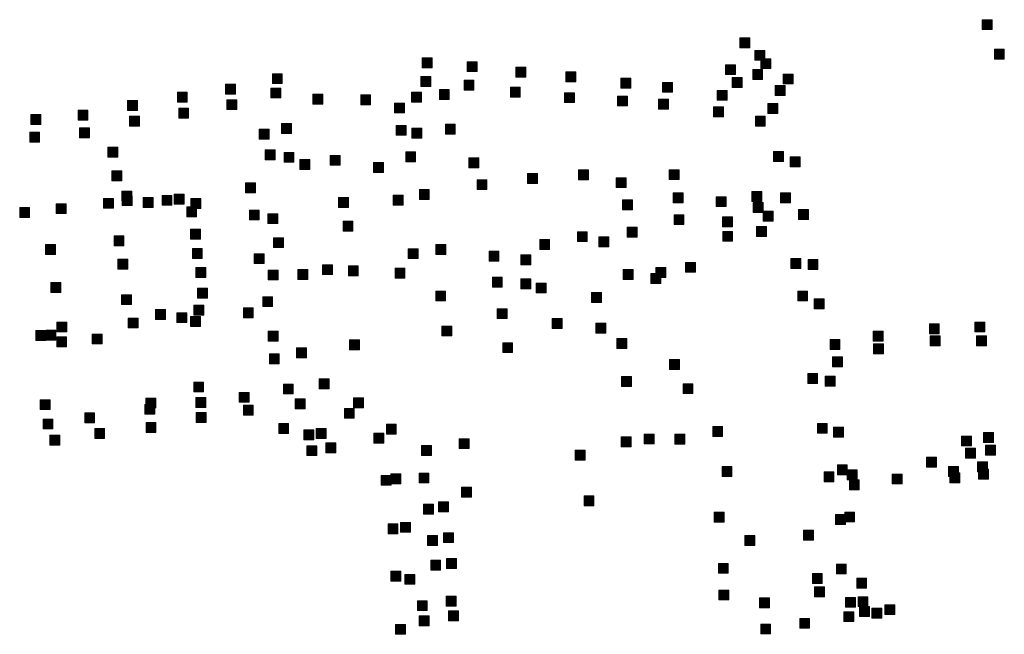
# Model space of a CAD drawing. Extents: x 97504 to 106860, y 464309 to 471560.
# Tile 35 of 53: x 103661 to 104059, y 469110 to 469359. Entities that reach past the tile are written whole.
import ezdxf

# ---------------------------------------------------------------- set-up
doc = ezdxf.new("R2010")
doc.units = 0
doc.layers.add('140 KOLKEN', color=44, linetype='Continuous', lineweight=20, true_color=0xc04000)

msp = doc.modelspace()

# ---------------------------------------------------------------- hatches: boundary and pattern name
at = {"layer": '140 KOLKEN', "true_color": 0xc04000}
for points in [[(104049.96, 469354.53), (104049.96, 469358.53), (104053.96, 469358.53), (104053.96, 469354.53)], [(103952.07, 469347.18), (103952.07, 469351.18), (103956.07, 469351.18), (103956.07, 469347.18)], [(103958.12, 469342.11), (103958.12, 469346.11), (103962.12, 469346.11), (103962.12, 469342.11)], [(104054.85, 469342.6), (104054.85, 469346.6), (104058.85, 469346.6), (104058.85, 469342.6)], [(103823.74, 469339.06), (103823.74, 469343.06), (103827.74, 469343.06), (103827.74, 469339.06)], [(103841.98, 469337.54), (103841.98, 469341.54), (103845.98, 469341.54), (103845.98, 469337.54)], [(103861.57, 469335.33), (103861.57, 469339.33), (103865.57, 469339.33), (103865.57, 469335.33)], [(103946.26, 469336.34), (103946.26, 469340.34), (103950.26, 469340.34), (103950.26, 469336.34)], [(103960.52, 469338.76), (103960.52, 469342.76), (103964.52, 469342.76), (103964.52, 469338.76)], [(103763.25, 469332.68), (103763.25, 469336.68), (103767.25, 469336.68), (103767.25, 469332.68)], [(103823.19, 469331.5), (103823.19, 469335.5), (103827.19, 469335.5), (103827.19, 469331.5)], [(103881.79, 469333.46), (103881.79, 469337.46), (103885.79, 469337.46), (103885.79, 469333.46)], [(103957.26, 469334.35), (103957.26, 469338.35), (103961.26, 469338.35), (103961.26, 469334.35)], [(103969.55, 469332.55), (103969.55, 469336.55), (103973.55, 469336.55), (103973.55, 469332.55)], [(103744.34, 469328.42), (103744.34, 469332.42), (103748.34, 469332.42), (103748.34, 469328.42)], [(103840.67, 469330.1), (103840.67, 469334.1), (103844.67, 469334.1), (103844.67, 469330.1)], [(103859.37, 469327.23), (103859.37, 469331.23), (103863.37, 469331.23), (103863.37, 469327.23)], [(103904.04, 469330.89), (103904.04, 469334.89), (103908.04, 469334.89), (103908.04, 469330.89)], [(103920.84, 469329.16), (103920.84, 469333.16), (103924.84, 469333.16), (103924.84, 469329.16)], [(103948.96, 469331.09), (103948.96, 469335.09), (103952.96, 469335.09), (103952.96, 469331.09)], [(103966.29, 469327.91), (103966.29, 469331.91), (103970.29, 469331.91), (103970.29, 469327.91)], [(103724.9, 469325.17), (103724.9, 469329.17), (103728.9, 469329.17), (103728.9, 469325.17)], [(103762.65, 469326.9), (103762.65, 469330.9), (103766.65, 469330.9), (103766.65, 469326.9)], [(103779.62, 469324.43), (103779.62, 469328.43), (103783.62, 469328.43), (103783.62, 469324.43)], [(103798.94, 469324.12), (103798.94, 469328.12), (103802.94, 469328.12), (103802.94, 469324.12)], [(103819.43, 469325.2), (103819.43, 469329.2), (103823.43, 469329.2), (103823.43, 469325.2)], [(103830.69, 469326.3), (103830.69, 469330.3), (103834.69, 469330.3), (103834.69, 469326.3)], [(103881.29, 469325), (103881.29, 469329), (103885.29, 469329), (103885.29, 469325)], [(103902.67, 469323.67), (103902.67, 469327.67), (103906.67, 469327.67), (103906.67, 469323.67)], [(103942.89, 469325.93), (103942.89, 469329.93), (103946.89, 469329.93), (103946.89, 469325.93)], [(103704.76, 469321.82), (103704.76, 469325.82), (103708.76, 469325.82), (103708.76, 469321.82)], [(103744.89, 469322.18), (103744.89, 469326.18), (103748.89, 469326.18), (103748.89, 469322.18)], [(103812.62, 469320.82), (103812.62, 469324.82), (103816.62, 469324.82), (103816.62, 469320.82)], [(103919.2, 469322.39), (103919.2, 469326.39), (103923.2, 469326.39), (103923.2, 469322.39)], [(103941.45, 469319.27), (103941.45, 469323.27), (103945.45, 469323.27), (103945.45, 469319.27)], [(103963.4, 469320.66), (103963.4, 469324.66), (103967.4, 469324.66), (103967.4, 469320.66)], [(103665.68, 469316.22), (103665.68, 469320.22), (103669.68, 469320.22), (103669.68, 469316.22)], [(103684.76, 469317.91), (103684.76, 469321.91), (103688.76, 469321.91), (103688.76, 469317.91)], [(103705.52, 469315.47), (103705.52, 469319.47), (103709.52, 469319.47), (103709.52, 469315.47)], [(103725.44, 469318.71), (103725.44, 469322.71), (103729.44, 469322.71), (103729.44, 469318.71)], [(103958.3, 469315.53), (103958.3, 469319.53), (103962.3, 469319.53), (103962.3, 469315.53)], [(103766.93, 469312.58), (103766.93, 469316.58), (103770.93, 469316.58), (103770.93, 469312.58)], [(103813.28, 469311.8), (103813.28, 469315.8), (103817.28, 469315.8), (103817.28, 469311.8)], [(103833.11, 469312.26), (103833.11, 469316.26), (103837.11, 469316.26), (103837.11, 469312.26)], [(103665.26, 469308.99), (103665.26, 469312.99), (103669.26, 469312.99), (103669.26, 469308.99)], [(103685.37, 469310.78), (103685.37, 469314.78), (103689.37, 469314.78), (103689.37, 469310.78)], [(103757.89, 469310.26), (103757.89, 469314.26), (103761.89, 469314.26), (103761.89, 469310.26)], [(103819.62, 469310.62), (103819.62, 469314.62), (103823.62, 469314.62), (103823.62, 469310.62)], [(103696.85, 469302.99), (103696.85, 469306.99), (103700.85, 469306.99), (103700.85, 469302.99)], [(103760.34, 469301.88), (103760.34, 469305.88), (103764.34, 469305.88), (103764.34, 469301.88)], [(103767.96, 469300.88), (103767.96, 469304.88), (103771.96, 469304.88), (103771.96, 469300.88)], [(103786.57, 469299.66), (103786.57, 469303.66), (103790.57, 469303.66), (103790.57, 469299.66)], [(103817.09, 469301.06), (103817.09, 469305.06), (103821.09, 469305.06), (103821.09, 469301.06)], [(103965.67, 469301.21), (103965.67, 469305.21), (103969.67, 469305.21), (103969.67, 469301.21)], [(103774.32, 469297.95), (103774.32, 469301.95), (103778.32, 469301.95), (103778.32, 469297.95)], [(103804.12, 469296.81), (103804.12, 469300.81), (103808.12, 469300.81), (103808.12, 469296.81)], [(103842.57, 469298.66), (103842.57, 469302.66), (103846.57, 469302.66), (103846.57, 469298.66)], [(103972.35, 469299.03), (103972.35, 469303.03), (103976.35, 469303.03), (103976.35, 469299.03)], [(103698.39, 469293.4), (103698.39, 469297.4), (103702.39, 469297.4), (103702.39, 469293.4)], [(103866.32, 469292.35), (103866.32, 469296.35), (103870.32, 469296.35), (103870.32, 469292.35)], [(103886.91, 469293.82), (103886.91, 469297.82), (103890.91, 469297.82), (103890.91, 469293.82)], [(103923.49, 469293.86), (103923.49, 469297.86), (103927.49, 469297.86), (103927.49, 469293.86)], [(103752.44, 469288.57), (103752.44, 469292.57), (103756.44, 469292.57), (103756.44, 469288.57)], [(103845.91, 469289.84), (103845.91, 469293.84), (103849.91, 469293.84), (103849.91, 469289.84)], [(103902.13, 469290.63), (103902.13, 469294.63), (103906.13, 469294.63), (103906.13, 469290.63)], [(103702.47, 469285.24), (103702.47, 469289.24), (103706.47, 469289.24), (103706.47, 469285.24)], [(103718.7, 469283.5), (103718.7, 469287.5), (103722.7, 469287.5), (103722.7, 469283.5)], [(103723.65, 469283.97), (103723.65, 469287.97), (103727.65, 469287.97), (103727.65, 469283.97)], [(103812.02, 469283.55), (103812.02, 469287.55), (103816.02, 469287.55), (103816.02, 469283.55)], [(103822.6, 469285.85), (103822.6, 469289.85), (103826.6, 469289.85), (103826.6, 469285.85)], [(103925.1, 469284.49), (103925.1, 469288.49), (103929.1, 469288.49), (103929.1, 469284.49)], [(103956.86, 469285.03), (103956.86, 469289.03), (103960.86, 469289.03), (103960.86, 469285.03)], [(103968.51, 469284.49), (103968.51, 469288.49), (103972.51, 469288.49), (103972.51, 469284.49)], [(103675.98, 469280.14), (103675.98, 469284.14), (103679.98, 469284.14), (103679.98, 469280.14)], [(103695.04, 469282.31), (103695.04, 469286.31), (103699.04, 469286.31), (103699.04, 469282.31)], [(103702.65, 469283.38), (103702.65, 469287.38), (103706.65, 469287.38), (103706.65, 469283.38)], [(103711.09, 469282.59), (103711.09, 469286.59), (103715.09, 469286.59), (103715.09, 469282.59)], [(103730.32, 469282.24), (103730.32, 469286.24), (103734.32, 469286.24), (103734.32, 469282.24)], [(103789.95, 469282.59), (103789.95, 469286.59), (103793.95, 469286.59), (103793.95, 469282.59)], [(103904.7, 469281.7), (103904.7, 469285.7), (103908.7, 469285.7), (103908.7, 469281.7)], [(103942.49, 469282.97), (103942.49, 469286.97), (103946.49, 469286.97), (103946.49, 469282.97)], [(103957.46, 469280.6), (103957.46, 469284.6), (103961.46, 469284.6), (103961.46, 469280.6)], [(103661.2, 469278.62), (103661.2, 469282.62), (103665.2, 469282.62), (103665.2, 469278.62)], [(103728.66, 469278.83), (103728.66, 469282.83), (103732.66, 469282.83), (103732.66, 469278.83)], [(103753.96, 469277.59), (103753.96, 469281.59), (103757.96, 469281.59), (103757.96, 469277.59)], [(103761.47, 469276.11), (103761.47, 469280.11), (103765.47, 469280.11), (103765.47, 469276.11)], [(103925.49, 469275.7), (103925.49, 469279.7), (103929.49, 469279.7), (103929.49, 469275.7)], [(103961.46, 469277.11), (103961.46, 469281.11), (103965.46, 469281.11), (103965.46, 469277.11)], [(103975.78, 469277.75), (103975.78, 469281.75), (103979.78, 469281.75), (103979.78, 469277.75)], [(103791.8, 469273.07), (103791.8, 469277.07), (103795.8, 469277.07), (103795.8, 469273.07)], [(103945.1, 469274.83), (103945.1, 469278.83), (103949.1, 469278.83), (103949.1, 469274.83)], [(103730.17, 469269.84), (103730.17, 469273.84), (103734.17, 469273.84), (103734.17, 469269.84)], [(103886.42, 469268.81), (103886.42, 469272.81), (103890.42, 469272.81), (103890.42, 469268.81)], [(103906.57, 469270.67), (103906.57, 469274.67), (103910.57, 469274.67), (103910.57, 469270.67)], [(103945.11, 469268.97), (103945.11, 469272.97), (103949.11, 469272.97), (103949.11, 469268.97)], [(103958.82, 469270.93), (103958.82, 469274.93), (103962.82, 469274.93), (103962.82, 469270.93)], [(103671.64, 469263.64), (103671.64, 469267.64), (103675.64, 469267.64), (103675.64, 469263.64)], [(103699.31, 469267.09), (103699.31, 469271.09), (103703.31, 469271.09), (103703.31, 469267.09)], [(103763.76, 469266.4), (103763.76, 469270.4), (103767.76, 469270.4), (103767.76, 469266.4)], [(103829.24, 469263.62), (103829.24, 469267.62), (103833.24, 469267.62), (103833.24, 469263.62)], [(103871.22, 469265.62), (103871.22, 469269.62), (103875.22, 469269.62), (103875.22, 469265.62)], [(103895.11, 469266.77), (103895.11, 469270.77), (103899.11, 469270.77), (103899.11, 469266.77)], [(103730.95, 469261.98), (103730.95, 469265.98), (103734.95, 469265.98), (103734.95, 469261.98)], [(103755.92, 469259.94), (103755.92, 469263.94), (103759.92, 469263.94), (103759.92, 469259.94)], [(103818.09, 469261.95), (103818.09, 469265.95), (103822.09, 469265.95), (103822.09, 469261.95)], [(103850.77, 469260.96), (103850.77, 469264.96), (103854.77, 469264.96), (103854.77, 469260.96)], [(103700.88, 469257.67), (103700.88, 469261.67), (103704.88, 469261.67), (103704.88, 469257.67)], [(103863.62, 469259.49), (103863.62, 469263.49), (103867.62, 469263.49), (103867.62, 469259.49)], [(103930.07, 469256.4), (103930.07, 469260.4), (103934.07, 469260.4), (103934.07, 469256.4)], [(103972.61, 469257.97), (103972.61, 469261.97), (103976.61, 469261.97), (103976.61, 469257.97)], [(103979.58, 469257.56), (103979.58, 469261.56), (103983.58, 469261.56), (103983.58, 469257.56)], [(103732.36, 469254.29), (103732.36, 469258.29), (103736.36, 469258.29), (103736.36, 469254.29)], [(103761.56, 469253.32), (103761.56, 469257.32), (103765.56, 469257.32), (103765.56, 469253.32)], [(103773.57, 469253.56), (103773.57, 469257.56), (103777.57, 469257.56), (103777.57, 469253.56)], [(103783.53, 469255.46), (103783.53, 469259.46), (103787.53, 469259.46), (103787.53, 469255.46)], [(103793.93, 469255.03), (103793.93, 469259.03), (103797.93, 469259.03), (103797.93, 469255.03)], [(103812.81, 469254.05), (103812.81, 469258.05), (103816.81, 469258.05), (103816.81, 469254.05)], [(103904.96, 469253.55), (103904.96, 469257.55), (103908.96, 469257.55), (103908.96, 469253.55)], [(103916.13, 469251.93), (103916.13, 469255.93), (103920.13, 469255.93), (103920.13, 469251.93)], [(103918.09, 469254.3), (103918.09, 469258.3), (103922.09, 469258.3), (103922.09, 469254.3)], [(103673.82, 469248.24), (103673.82, 469252.24), (103677.82, 469252.24), (103677.82, 469248.24)], [(103852.1, 469250.42), (103852.1, 469254.42), (103856.1, 469254.42), (103856.1, 469250.42)], [(103863.61, 469249.73), (103863.61, 469253.73), (103867.61, 469253.73), (103867.61, 469249.73)], [(103869.81, 469248.05), (103869.81, 469252.05), (103873.81, 469252.05), (103873.81, 469248.05)], [(103733.04, 469245.93), (103733.04, 469249.93), (103737.04, 469249.93), (103737.04, 469245.93)], [(103829.2, 469244.81), (103829.2, 469248.81), (103833.2, 469248.81), (103833.2, 469244.81)], [(103892.18, 469244.23), (103892.18, 469248.23), (103896.18, 469248.23), (103896.18, 469244.23)], [(103975.41, 469244.81), (103975.41, 469248.81), (103979.41, 469248.81), (103979.41, 469244.81)], [(103702.34, 469243.36), (103702.34, 469247.36), (103706.34, 469247.36), (103706.34, 469243.36)], [(103759.35, 469242.53), (103759.35, 469246.53), (103763.35, 469246.53), (103763.35, 469242.53)], [(103982.08, 469241.63), (103982.08, 469245.63), (103986.08, 469245.63), (103986.08, 469241.63)], [(103716.03, 469237.33), (103716.03, 469241.33), (103720.03, 469241.33), (103720.03, 469237.33)], [(103724.67, 469236.07), (103724.67, 469240.07), (103728.67, 469240.07), (103728.67, 469236.07)], [(103731.58, 469239.06), (103731.58, 469243.06), (103735.58, 469243.06), (103735.58, 469239.06)], [(103751.52, 469238.04), (103751.52, 469242.04), (103755.52, 469242.04), (103755.52, 469238.04)], [(103854.06, 469237.67), (103854.06, 469241.67), (103858.06, 469241.67), (103858.06, 469237.67)], [(103676.21, 469232.3), (103676.21, 469236.3), (103680.21, 469236.3), (103680.21, 469232.3)], [(103705, 469233.91), (103705, 469237.91), (103709, 469237.91), (103709, 469233.91)], [(103730.17, 469234.5), (103730.17, 469238.5), (103734.17, 469238.5), (103734.17, 469234.5)], [(103876.27, 469233.74), (103876.27, 469237.74), (103880.27, 469237.74), (103880.27, 469233.74)], [(103893.87, 469231.85), (103893.87, 469235.85), (103897.87, 469235.85), (103897.87, 469231.85)], [(104047.01, 469232.32), (104047.01, 469236.32), (104051.01, 469236.32), (104051.01, 469232.32)], [(103667.74, 469228.87), (103667.74, 469232.87), (103671.74, 469232.87), (103671.74, 469228.87)], [(103671.85, 469229.02), (103671.85, 469233.02), (103675.85, 469233.02), (103675.85, 469229.02)], [(103761.57, 469228.63), (103761.57, 469232.63), (103765.57, 469232.63), (103765.57, 469228.63)], [(103831.67, 469230.69), (103831.67, 469234.69), (103835.67, 469234.69), (103835.67, 469230.69)], [(104005.87, 469228.59), (104005.87, 469232.59), (104009.87, 469232.59), (104009.87, 469228.59)], [(104028.59, 469231.58), (104028.59, 469235.58), (104032.59, 469235.58), (104032.59, 469231.58)], [(103676.15, 469226.26), (103676.15, 469230.26), (103680.15, 469230.26), (103680.15, 469226.26)], [(103690.48, 469227.44), (103690.48, 469231.44), (103694.48, 469231.44), (103694.48, 469227.44)], [(103794.4, 469225.09), (103794.4, 469229.09), (103798.4, 469229.09), (103798.4, 469225.09)], [(103856.26, 469223.94), (103856.26, 469227.94), (103860.26, 469227.94), (103860.26, 469223.94)], [(103902.36, 469225.66), (103902.36, 469229.66), (103906.36, 469229.66), (103906.36, 469225.66)], [(103988.46, 469225.21), (103988.46, 469229.21), (103992.46, 469229.21), (103992.46, 469225.21)], [(104028.95, 469226.68), (104028.95, 469230.68), (104032.95, 469230.68), (104032.95, 469226.68)], [(104047.68, 469226.71), (104047.68, 469230.71), (104051.68, 469230.71), (104051.68, 469226.71)], [(103773.04, 469221.86), (103773.04, 469225.86), (103777.04, 469225.86), (103777.04, 469221.86)], [(104006.09, 469223.47), (104006.09, 469227.47), (104010.09, 469227.47), (104010.09, 469223.47)], [(103762.03, 469219.47), (103762.03, 469223.47), (103766.03, 469223.47), (103766.03, 469219.47)], [(103923.67, 469217.18), (103923.67, 469221.18), (103927.67, 469221.18), (103927.67, 469217.18)], [(103989.49, 469218.18), (103989.49, 469222.18), (103993.49, 469222.18), (103993.49, 469218.18)], [(103731.48, 469208.05), (103731.48, 469212.05), (103735.48, 469212.05), (103735.48, 469208.05)], [(103782.21, 469209.3), (103782.21, 469213.3), (103786.21, 469213.3), (103786.21, 469209.3)], [(103904.25, 469210.25), (103904.25, 469214.25), (103908.25, 469214.25), (103908.25, 469210.25)], [(103979.44, 469211.5), (103979.44, 469215.5), (103983.44, 469215.5), (103983.44, 469211.5)], [(103986.54, 469210.42), (103986.54, 469214.42), (103990.54, 469214.42), (103990.54, 469210.42)], [(103767.7, 469207.23), (103767.7, 469211.23), (103771.7, 469211.23), (103771.7, 469207.23)], [(103929.12, 469207.36), (103929.12, 469211.36), (103933.12, 469211.36), (103933.12, 469207.36)], [(103669.47, 469200.9), (103669.47, 469204.9), (103673.47, 469204.9), (103673.47, 469200.9)], [(103712.13, 469201.57), (103712.13, 469205.57), (103716.13, 469205.57), (103716.13, 469201.57)], [(103732.37, 469201.81), (103732.37, 469205.81), (103736.37, 469205.81), (103736.37, 469201.81)], [(103749.82, 469203.85), (103749.82, 469207.85), (103753.82, 469207.85), (103753.82, 469203.85)], [(103772.49, 469201.28), (103772.49, 469205.28), (103776.49, 469205.28), (103776.49, 469201.28)], [(103796.01, 469201.6), (103796.01, 469205.6), (103800.01, 469205.6), (103800.01, 469201.6)], [(103711.76, 469199.02), (103711.76, 469203.02), (103715.76, 469203.02), (103715.76, 469199.02)], [(103751.55, 469198.72), (103751.55, 469202.72), (103755.55, 469202.72), (103755.55, 469198.72)], [(103792.34, 469197.41), (103792.34, 469201.41), (103796.34, 469201.41), (103796.34, 469197.41)], [(103670.62, 469193.1), (103670.62, 469197.1), (103674.62, 469197.1), (103674.62, 469193.1)], [(103687.46, 469195.6), (103687.46, 469199.6), (103691.46, 469199.6), (103691.46, 469195.6)], [(103732.51, 469195.69), (103732.51, 469199.69), (103736.51, 469199.69), (103736.51, 469195.69)], [(103691.5, 469189.21), (103691.5, 469193.21), (103695.5, 469193.21), (103695.5, 469189.21)], [(103712.24, 469191.67), (103712.24, 469195.67), (103716.24, 469195.67), (103716.24, 469191.67)], [(103765.82, 469191.23), (103765.82, 469195.23), (103769.82, 469195.23), (103769.82, 469191.23)], [(103775.98, 469188.67), (103775.98, 469192.67), (103779.98, 469192.67), (103779.98, 469188.67)], [(103780.91, 469189.29), (103780.91, 469193.29), (103784.91, 469193.29), (103784.91, 469189.29)], [(103809.3, 469191), (103809.3, 469195), (103813.3, 469195), (103813.3, 469191)], [(103941.08, 469190.03), (103941.08, 469194.03), (103945.08, 469194.03), (103945.08, 469190.03)], [(103983.34, 469191.32), (103983.34, 469195.32), (103987.34, 469195.32), (103987.34, 469191.32)], [(103989.88, 469189.81), (103989.88, 469193.81), (103993.88, 469193.81), (103993.88, 469189.81)], [(103673.36, 469186.51), (103673.36, 469190.51), (103677.36, 469190.51), (103677.36, 469186.51)], [(103804.27, 469187.38), (103804.27, 469191.38), (103808.27, 469191.38), (103808.27, 469187.38)], [(103838.7, 469185.13), (103838.7, 469189.13), (103842.7, 469189.13), (103842.7, 469185.13)], [(103904.11, 469185.86), (103904.11, 469189.86), (103908.11, 469189.86), (103908.11, 469185.86)], [(103913.45, 469187.04), (103913.45, 469191.04), (103917.45, 469191.04), (103917.45, 469187.04)], [(103925.78, 469186.96), (103925.78, 469190.96), (103929.78, 469190.96), (103929.78, 469186.96)], [(104041.54, 469186.22), (104041.54, 469190.22), (104045.54, 469190.22), (104045.54, 469186.22)], [(104050.43, 469187.63), (104050.43, 469191.63), (104054.43, 469191.63), (104054.43, 469187.63)], [(103777.15, 469182.32), (103777.15, 469186.32), (103781.15, 469186.32), (103781.15, 469182.32)], [(103784.82, 469183.46), (103784.82, 469187.46), (103788.82, 469187.46), (103788.82, 469183.46)], [(103823.49, 469182.4), (103823.49, 469186.4), (103827.49, 469186.4), (103827.49, 469182.4)], [(103885.54, 469180.53), (103885.54, 469184.53), (103889.54, 469184.53), (103889.54, 469180.53)], [(104043.21, 469181.32), (104043.21, 469185.32), (104047.21, 469185.32), (104047.21, 469181.32)], [(104051.26, 469182.5), (104051.26, 469186.5), (104055.26, 469186.5), (104055.26, 469182.5)], [(104027.49, 469177.62), (104027.49, 469181.62), (104031.49, 469181.62), (104031.49, 469177.62)], [(103944.86, 469173.91), (103944.86, 469177.91), (103948.86, 469177.91), (103948.86, 469173.91)], [(103991.44, 469174.58), (103991.44, 469178.58), (103995.44, 469178.58), (103995.44, 469174.58)], [(103995.38, 469172.5), (103995.38, 469176.5), (103999.38, 469176.5), (103999.38, 469172.5)], [(104036.34, 469173.86), (104036.34, 469177.86), (104040.34, 469177.86), (104040.34, 469173.86)], [(104048.05, 469175.74), (104048.05, 469179.74), (104052.05, 469179.74), (104052.05, 469175.74)], [(104048.43, 469172.85), (104048.43, 469176.85), (104052.43, 469176.85), (104052.43, 469172.85)], [(103807.24, 469170.33), (103807.24, 469174.33), (103811.24, 469174.33), (103811.24, 469170.33)], [(103811.07, 469170.95), (103811.07, 469174.95), (103815.07, 469174.95), (103815.07, 469170.95)], [(103822.49, 469171.28), (103822.49, 469175.28), (103826.49, 469175.28), (103826.49, 469171.28)], [(103986.07, 469171.71), (103986.07, 469175.71), (103990.07, 469175.71), (103990.07, 469171.71)], [(103996.29, 469168.49), (103996.29, 469172.49), (104000.29, 469172.49), (104000.29, 469168.49)], [(104013.61, 469170.87), (104013.61, 469174.87), (104017.61, 469174.87), (104017.61, 469170.87)], [(104036.86, 469171.3), (104036.86, 469175.3), (104040.86, 469175.3), (104040.86, 469171.3)], [(103839.66, 469165.54), (103839.66, 469169.54), (103843.66, 469169.54), (103843.66, 469165.54)], [(103889.12, 469162.05), (103889.12, 469166.05), (103893.12, 469166.05), (103893.12, 469162.05)], [(103824.34, 469158.69), (103824.34, 469162.69), (103828.34, 469162.69), (103828.34, 469158.69)], [(103830.37, 469159.63), (103830.37, 469163.63), (103834.37, 469163.63), (103834.37, 469159.63)], [(103941.68, 469155.4), (103941.68, 469159.4), (103945.68, 469159.4), (103945.68, 469155.4)], [(103990.68, 469154.53), (103990.68, 469158.53), (103994.68, 469158.53), (103994.68, 469154.53)], [(103994.4, 469155.48), (103994.4, 469159.48), (103998.4, 469159.48), (103998.4, 469155.48)], [(103809.97, 469150.71), (103809.97, 469154.71), (103813.97, 469154.71), (103813.97, 469150.71)], [(103814.97, 469151.33), (103814.97, 469155.33), (103818.97, 469155.33), (103818.97, 469151.33)], [(103825.92, 469145.99), (103825.92, 469149.99), (103829.92, 469149.99), (103829.92, 469145.99)], [(103832.36, 469147.14), (103832.36, 469151.14), (103836.36, 469151.14), (103836.36, 469147.14)], [(103954.11, 469146.02), (103954.11, 469150.02), (103958.11, 469150.02), (103958.11, 469146.02)], [(103977.79, 469148.12), (103977.79, 469152.12), (103981.79, 469152.12), (103981.79, 469148.12)], [(103833.55, 469136.67), (103833.55, 469140.67), (103837.55, 469140.67), (103837.55, 469136.67)], [(103827.19, 469136.07), (103827.19, 469140.07), (103831.19, 469140.07), (103831.19, 469136.07)], [(103943.38, 469134.76), (103943.38, 469138.76), (103947.38, 469138.76), (103947.38, 469134.76)], [(103991.02, 469134.49), (103991.02, 469138.49), (103995.02, 469138.49), (103995.02, 469134.49)], [(103811.14, 469131.56), (103811.14, 469135.56), (103815.14, 469135.56), (103815.14, 469131.56)], [(103816.8, 469130.28), (103816.8, 469134.28), (103820.8, 469134.28), (103820.8, 469130.28)], [(103981.35, 469130.59), (103981.35, 469134.59), (103985.35, 469134.59), (103985.35, 469130.59)], [(103999.24, 469128.73), (103999.24, 469132.73), (104003.24, 469132.73), (104003.24, 469128.73)], [(103982.25, 469125.24), (103982.25, 469129.24), (103986.25, 469129.24), (103986.25, 469125.24)], [(103833.46, 469121.43), (103833.46, 469125.43), (103837.46, 469125.43), (103837.46, 469121.43)], [(103943.61, 469123.97), (103943.61, 469127.97), (103947.61, 469127.97), (103947.61, 469123.97)], [(103959.99, 469120.79), (103959.99, 469124.79), (103963.99, 469124.79), (103963.99, 469120.79)], [(103994.71, 469120.99), (103994.71, 469124.99), (103998.71, 469124.99), (103998.71, 469120.99)], [(103999.77, 469121.27), (103999.77, 469125.27), (104003.77, 469125.27), (104003.77, 469121.27)], [(103821.82, 469119.66), (103821.82, 469123.66), (103825.82, 469123.66), (103825.82, 469119.66)], [(104000.42, 469117.26), (104000.42, 469121.26), (104004.42, 469121.26), (104004.42, 469117.26)], [(104005.4, 469116.65), (104005.4, 469120.65), (104009.4, 469120.65), (104009.4, 469116.65)], [(104010.61, 469118.05), (104010.61, 469122.05), (104014.61, 469122.05), (104014.61, 469118.05)], [(103822.58, 469113.53), (103822.58, 469117.53), (103826.58, 469117.53), (103826.58, 469113.53)], [(103834.43, 469115.52), (103834.43, 469119.52), (103838.43, 469119.52), (103838.43, 469115.52)], [(103976.24, 469112.5), (103976.24, 469116.5), (103980.24, 469116.5), (103980.24, 469112.5)], [(103994.04, 469115.21), (103994.04, 469119.21), (103998.04, 469119.21), (103998.04, 469115.21)], [(103812.97, 469110.07), (103812.97, 469114.07), (103816.97, 469114.07), (103816.97, 469110.07)], [(103960.49, 469110.22), (103960.49, 469114.22), (103964.49, 469114.22), (103964.49, 469110.22)]]:
    msp.add_hatch(color=44, dxfattribs=at).paths.add_polyline_path(points)

# ---------------------------------------------------------------- linework, layer by layer
at = {"layer": '140 KOLKEN', "color": 11, "true_color": 0xff8080}
for points in [[(104049.96, 469354.53), (104049.96, 469358.53), (104053.96, 469358.53), (104053.96, 469354.53)], [(103952.07, 469347.18), (103952.07, 469351.18), (103956.07, 469351.18), (103956.07, 469347.18)], [(103958.12, 469342.11), (103958.12, 469346.11), (103962.12, 469346.11), (103962.12, 469342.11)], [(104054.85, 469342.6), (104054.85, 469346.6), (104058.85, 469346.6), (104058.85, 469342.6)], [(103823.74, 469339.06), (103823.74, 469343.06), (103827.74, 469343.06), (103827.74, 469339.06)], [(103841.98, 469337.54), (103841.98, 469341.54), (103845.98, 469341.54), (103845.98, 469337.54)], [(103861.57, 469335.33), (103861.57, 469339.33), (103865.57, 469339.33), (103865.57, 469335.33)], [(103946.26, 469336.34), (103946.26, 469340.34), (103950.26, 469340.34), (103950.26, 469336.34)], [(103960.52, 469338.76), (103960.52, 469342.76), (103964.52, 469342.76), (103964.52, 469338.76)], [(103763.25, 469332.68), (103763.25, 469336.68), (103767.25, 469336.68), (103767.25, 469332.68)], [(103823.19, 469331.5), (103823.19, 469335.5), (103827.19, 469335.5), (103827.19, 469331.5)], [(103881.79, 469333.46), (103881.79, 469337.46), (103885.79, 469337.46), (103885.79, 469333.46)], [(103957.26, 469334.35), (103957.26, 469338.35), (103961.26, 469338.35), (103961.26, 469334.35)], [(103969.55, 469332.55), (103969.55, 469336.55), (103973.55, 469336.55), (103973.55, 469332.55)], [(103744.34, 469328.42), (103744.34, 469332.42), (103748.34, 469332.42), (103748.34, 469328.42)], [(103840.67, 469330.1), (103840.67, 469334.1), (103844.67, 469334.1), (103844.67, 469330.1)], [(103859.37, 469327.23), (103859.37, 469331.23), (103863.37, 469331.23), (103863.37, 469327.23)], [(103904.04, 469330.89), (103904.04, 469334.89), (103908.04, 469334.89), (103908.04, 469330.89)], [(103920.84, 469329.16), (103920.84, 469333.16), (103924.84, 469333.16), (103924.84, 469329.16)], [(103948.96, 469331.09), (103948.96, 469335.09), (103952.96, 469335.09), (103952.96, 469331.09)], [(103966.29, 469327.91), (103966.29, 469331.91), (103970.29, 469331.91), (103970.29, 469327.91)], [(103724.9, 469325.17), (103724.9, 469329.17), (103728.9, 469329.17), (103728.9, 469325.17)], [(103762.65, 469326.9), (103762.65, 469330.9), (103766.65, 469330.9), (103766.65, 469326.9)], [(103779.62, 469324.43), (103779.62, 469328.43), (103783.62, 469328.43), (103783.62, 469324.43)], [(103798.94, 469324.12), (103798.94, 469328.12), (103802.94, 469328.12), (103802.94, 469324.12)], [(103819.43, 469325.2), (103819.43, 469329.2), (103823.43, 469329.2), (103823.43, 469325.2)], [(103830.69, 469326.3), (103830.69, 469330.3), (103834.69, 469330.3), (103834.69, 469326.3)], [(103881.29, 469325), (103881.29, 469329), (103885.29, 469329), (103885.29, 469325)], [(103902.67, 469323.67), (103902.67, 469327.67), (103906.67, 469327.67), (103906.67, 469323.67)], [(103942.89, 469325.93), (103942.89, 469329.93), (103946.89, 469329.93), (103946.89, 469325.93)], [(103704.76, 469321.82), (103704.76, 469325.82), (103708.76, 469325.82), (103708.76, 469321.82)], [(103744.89, 469322.18), (103744.89, 469326.18), (103748.89, 469326.18), (103748.89, 469322.18)], [(103812.62, 469320.82), (103812.62, 469324.82), (103816.62, 469324.82), (103816.62, 469320.82)], [(103919.2, 469322.39), (103919.2, 469326.39), (103923.2, 469326.39), (103923.2, 469322.39)], [(103941.45, 469319.27), (103941.45, 469323.27), (103945.45, 469323.27), (103945.45, 469319.27)], [(103963.4, 469320.66), (103963.4, 469324.66), (103967.4, 469324.66), (103967.4, 469320.66)], [(103665.68, 469316.22), (103665.68, 469320.22), (103669.68, 469320.22), (103669.68, 469316.22)], [(103684.76, 469317.91), (103684.76, 469321.91), (103688.76, 469321.91), (103688.76, 469317.91)], [(103705.52, 469315.47), (103705.52, 469319.47), (103709.52, 469319.47), (103709.52, 469315.47)], [(103725.44, 469318.71), (103725.44, 469322.71), (103729.44, 469322.71), (103729.44, 469318.71)], [(103958.3, 469315.53), (103958.3, 469319.53), (103962.3, 469319.53), (103962.3, 469315.53)], [(103766.93, 469312.58), (103766.93, 469316.58), (103770.93, 469316.58), (103770.93, 469312.58)], [(103813.28, 469311.8), (103813.28, 469315.8), (103817.28, 469315.8), (103817.28, 469311.8)], [(103833.11, 469312.26), (103833.11, 469316.26), (103837.11, 469316.26), (103837.11, 469312.26)], [(103665.26, 469308.99), (103665.26, 469312.99), (103669.26, 469312.99), (103669.26, 469308.99)], [(103685.37, 469310.78), (103685.37, 469314.78), (103689.37, 469314.78), (103689.37, 469310.78)], [(103757.89, 469310.26), (103757.89, 469314.26), (103761.89, 469314.26), (103761.89, 469310.26)], [(103819.62, 469310.62), (103819.62, 469314.62), (103823.62, 469314.62), (103823.62, 469310.62)], [(103696.85, 469302.99), (103696.85, 469306.99), (103700.85, 469306.99), (103700.85, 469302.99)], [(103760.34, 469301.88), (103760.34, 469305.88), (103764.34, 469305.88), (103764.34, 469301.88)], [(103767.96, 469300.88), (103767.96, 469304.88), (103771.96, 469304.88), (103771.96, 469300.88)], [(103786.57, 469299.66), (103786.57, 469303.66), (103790.57, 469303.66), (103790.57, 469299.66)], [(103817.09, 469301.06), (103817.09, 469305.06), (103821.09, 469305.06), (103821.09, 469301.06)], [(103965.67, 469301.21), (103965.67, 469305.21), (103969.67, 469305.21), (103969.67, 469301.21)], [(103774.32, 469297.95), (103774.32, 469301.95), (103778.32, 469301.95), (103778.32, 469297.95)], [(103804.12, 469296.81), (103804.12, 469300.81), (103808.12, 469300.81), (103808.12, 469296.81)], [(103842.57, 469298.66), (103842.57, 469302.66), (103846.57, 469302.66), (103846.57, 469298.66)], [(103972.35, 469299.03), (103972.35, 469303.03), (103976.35, 469303.03), (103976.35, 469299.03)], [(103698.39, 469293.4), (103698.39, 469297.4), (103702.39, 469297.4), (103702.39, 469293.4)], [(103866.32, 469292.35), (103866.32, 469296.35), (103870.32, 469296.35), (103870.32, 469292.35)], [(103886.91, 469293.82), (103886.91, 469297.82), (103890.91, 469297.82), (103890.91, 469293.82)], [(103923.49, 469293.86), (103923.49, 469297.86), (103927.49, 469297.86), (103927.49, 469293.86)], [(103752.44, 469288.57), (103752.44, 469292.57), (103756.44, 469292.57), (103756.44, 469288.57)], [(103845.91, 469289.84), (103845.91, 469293.84), (103849.91, 469293.84), (103849.91, 469289.84)], [(103902.13, 469290.63), (103902.13, 469294.63), (103906.13, 469294.63), (103906.13, 469290.63)], [(103702.47, 469285.24), (103702.47, 469289.24), (103706.47, 469289.24), (103706.47, 469285.24)], [(103718.7, 469283.5), (103718.7, 469287.5), (103722.7, 469287.5), (103722.7, 469283.5)], [(103723.65, 469283.97), (103723.65, 469287.97), (103727.65, 469287.97), (103727.65, 469283.97)], [(103812.02, 469283.55), (103812.02, 469287.55), (103816.02, 469287.55), (103816.02, 469283.55)], [(103822.6, 469285.85), (103822.6, 469289.85), (103826.6, 469289.85), (103826.6, 469285.85)], [(103925.1, 469284.49), (103925.1, 469288.49), (103929.1, 469288.49), (103929.1, 469284.49)], [(103956.86, 469285.03), (103956.86, 469289.03), (103960.86, 469289.03), (103960.86, 469285.03)], [(103968.51, 469284.49), (103968.51, 469288.49), (103972.51, 469288.49), (103972.51, 469284.49)], [(103675.98, 469280.14), (103675.98, 469284.14), (103679.98, 469284.14), (103679.98, 469280.14)], [(103695.04, 469282.31), (103695.04, 469286.31), (103699.04, 469286.31), (103699.04, 469282.31)], [(103702.65, 469283.38), (103702.65, 469287.38), (103706.65, 469287.38), (103706.65, 469283.38)], [(103711.09, 469282.59), (103711.09, 469286.59), (103715.09, 469286.59), (103715.09, 469282.59)], [(103730.32, 469282.24), (103730.32, 469286.24), (103734.32, 469286.24), (103734.32, 469282.24)], [(103789.95, 469282.59), (103789.95, 469286.59), (103793.95, 469286.59), (103793.95, 469282.59)], [(103904.7, 469281.7), (103904.7, 469285.7), (103908.7, 469285.7), (103908.7, 469281.7)], [(103942.49, 469282.97), (103942.49, 469286.97), (103946.49, 469286.97), (103946.49, 469282.97)], [(103957.46, 469280.6), (103957.46, 469284.6), (103961.46, 469284.6), (103961.46, 469280.6)], [(103661.2, 469278.62), (103661.2, 469282.62), (103665.2, 469282.62), (103665.2, 469278.62)], [(103728.66, 469278.83), (103728.66, 469282.83), (103732.66, 469282.83), (103732.66, 469278.83)], [(103753.96, 469277.59), (103753.96, 469281.59), (103757.96, 469281.59), (103757.96, 469277.59)], [(103761.47, 469276.11), (103761.47, 469280.11), (103765.47, 469280.11), (103765.47, 469276.11)], [(103925.49, 469275.7), (103925.49, 469279.7), (103929.49, 469279.7), (103929.49, 469275.7)], [(103961.46, 469277.11), (103961.46, 469281.11), (103965.46, 469281.11), (103965.46, 469277.11)], [(103975.78, 469277.75), (103975.78, 469281.75), (103979.78, 469281.75), (103979.78, 469277.75)], [(103791.8, 469273.07), (103791.8, 469277.07), (103795.8, 469277.07), (103795.8, 469273.07)], [(103945.1, 469274.83), (103945.1, 469278.83), (103949.1, 469278.83), (103949.1, 469274.83)], [(103730.17, 469269.84), (103730.17, 469273.84), (103734.17, 469273.84), (103734.17, 469269.84)], [(103886.42, 469268.81), (103886.42, 469272.81), (103890.42, 469272.81), (103890.42, 469268.81)], [(103906.57, 469270.67), (103906.57, 469274.67), (103910.57, 469274.67), (103910.57, 469270.67)], [(103945.11, 469268.97), (103945.11, 469272.97), (103949.11, 469272.97), (103949.11, 469268.97)], [(103958.82, 469270.93), (103958.82, 469274.93), (103962.82, 469274.93), (103962.82, 469270.93)], [(103671.64, 469263.64), (103671.64, 469267.64), (103675.64, 469267.64), (103675.64, 469263.64)], [(103699.31, 469267.09), (103699.31, 469271.09), (103703.31, 469271.09), (103703.31, 469267.09)], [(103763.76, 469266.4), (103763.76, 469270.4), (103767.76, 469270.4), (103767.76, 469266.4)], [(103829.24, 469263.62), (103829.24, 469267.62), (103833.24, 469267.62), (103833.24, 469263.62)], [(103871.22, 469265.62), (103871.22, 469269.62), (103875.22, 469269.62), (103875.22, 469265.62)], [(103895.11, 469266.77), (103895.11, 469270.77), (103899.11, 469270.77), (103899.11, 469266.77)], [(103730.95, 469261.98), (103730.95, 469265.98), (103734.95, 469265.98), (103734.95, 469261.98)], [(103755.92, 469259.94), (103755.92, 469263.94), (103759.92, 469263.94), (103759.92, 469259.94)], [(103818.09, 469261.95), (103818.09, 469265.95), (103822.09, 469265.95), (103822.09, 469261.95)], [(103850.77, 469260.96), (103850.77, 469264.96), (103854.77, 469264.96), (103854.77, 469260.96)], [(103700.88, 469257.67), (103700.88, 469261.67), (103704.88, 469261.67), (103704.88, 469257.67)], [(103863.62, 469259.49), (103863.62, 469263.49), (103867.62, 469263.49), (103867.62, 469259.49)], [(103930.07, 469256.4), (103930.07, 469260.4), (103934.07, 469260.4), (103934.07, 469256.4)], [(103972.61, 469257.97), (103972.61, 469261.97), (103976.61, 469261.97), (103976.61, 469257.97)], [(103979.58, 469257.56), (103979.58, 469261.56), (103983.58, 469261.56), (103983.58, 469257.56)], [(103732.36, 469254.29), (103732.36, 469258.29), (103736.36, 469258.29), (103736.36, 469254.29)], [(103761.56, 469253.32), (103761.56, 469257.32), (103765.56, 469257.32), (103765.56, 469253.32)], [(103773.57, 469253.56), (103773.57, 469257.56), (103777.57, 469257.56), (103777.57, 469253.56)], [(103783.53, 469255.46), (103783.53, 469259.46), (103787.53, 469259.46), (103787.53, 469255.46)], [(103793.93, 469255.03), (103793.93, 469259.03), (103797.93, 469259.03), (103797.93, 469255.03)], [(103812.81, 469254.05), (103812.81, 469258.05), (103816.81, 469258.05), (103816.81, 469254.05)], [(103904.96, 469253.55), (103904.96, 469257.55), (103908.96, 469257.55), (103908.96, 469253.55)], [(103916.13, 469251.93), (103916.13, 469255.93), (103920.13, 469255.93), (103920.13, 469251.93)], [(103918.09, 469254.3), (103918.09, 469258.3), (103922.09, 469258.3), (103922.09, 469254.3)], [(103673.82, 469248.24), (103673.82, 469252.24), (103677.82, 469252.24), (103677.82, 469248.24)], [(103852.1, 469250.42), (103852.1, 469254.42), (103856.1, 469254.42), (103856.1, 469250.42)], [(103863.61, 469249.73), (103863.61, 469253.73), (103867.61, 469253.73), (103867.61, 469249.73)], [(103869.81, 469248.05), (103869.81, 469252.05), (103873.81, 469252.05), (103873.81, 469248.05)], [(103733.04, 469245.93), (103733.04, 469249.93), (103737.04, 469249.93), (103737.04, 469245.93)], [(103829.2, 469244.81), (103829.2, 469248.81), (103833.2, 469248.81), (103833.2, 469244.81)], [(103892.18, 469244.23), (103892.18, 469248.23), (103896.18, 469248.23), (103896.18, 469244.23)], [(103975.41, 469244.81), (103975.41, 469248.81), (103979.41, 469248.81), (103979.41, 469244.81)], [(103702.34, 469243.36), (103702.34, 469247.36), (103706.34, 469247.36), (103706.34, 469243.36)], [(103759.35, 469242.53), (103759.35, 469246.53), (103763.35, 469246.53), (103763.35, 469242.53)], [(103982.08, 469241.63), (103982.08, 469245.63), (103986.08, 469245.63), (103986.08, 469241.63)], [(103716.03, 469237.33), (103716.03, 469241.33), (103720.03, 469241.33), (103720.03, 469237.33)], [(103724.67, 469236.07), (103724.67, 469240.07), (103728.67, 469240.07), (103728.67, 469236.07)], [(103731.58, 469239.06), (103731.58, 469243.06), (103735.58, 469243.06), (103735.58, 469239.06)], [(103751.52, 469238.04), (103751.52, 469242.04), (103755.52, 469242.04), (103755.52, 469238.04)], [(103854.06, 469237.67), (103854.06, 469241.67), (103858.06, 469241.67), (103858.06, 469237.67)], [(103676.21, 469232.3), (103676.21, 469236.3), (103680.21, 469236.3), (103680.21, 469232.3)], [(103705, 469233.91), (103705, 469237.91), (103709, 469237.91), (103709, 469233.91)], [(103730.17, 469234.5), (103730.17, 469238.5), (103734.17, 469238.5), (103734.17, 469234.5)], [(103876.27, 469233.74), (103876.27, 469237.74), (103880.27, 469237.74), (103880.27, 469233.74)], [(103893.87, 469231.85), (103893.87, 469235.85), (103897.87, 469235.85), (103897.87, 469231.85)], [(104047.01, 469232.32), (104047.01, 469236.32), (104051.01, 469236.32), (104051.01, 469232.32)], [(103667.74, 469228.87), (103667.74, 469232.87), (103671.74, 469232.87), (103671.74, 469228.87)], [(103671.85, 469229.02), (103671.85, 469233.02), (103675.85, 469233.02), (103675.85, 469229.02)], [(103761.57, 469228.63), (103761.57, 469232.63), (103765.57, 469232.63), (103765.57, 469228.63)], [(103831.67, 469230.69), (103831.67, 469234.69), (103835.67, 469234.69), (103835.67, 469230.69)], [(104005.87, 469228.59), (104005.87, 469232.59), (104009.87, 469232.59), (104009.87, 469228.59)], [(104028.59, 469231.58), (104028.59, 469235.58), (104032.59, 469235.58), (104032.59, 469231.58)], [(103676.15, 469226.26), (103676.15, 469230.26), (103680.15, 469230.26), (103680.15, 469226.26)], [(103690.48, 469227.44), (103690.48, 469231.44), (103694.48, 469231.44), (103694.48, 469227.44)], [(103794.4, 469225.09), (103794.4, 469229.09), (103798.4, 469229.09), (103798.4, 469225.09)], [(103856.26, 469223.94), (103856.26, 469227.94), (103860.26, 469227.94), (103860.26, 469223.94)], [(103902.36, 469225.66), (103902.36, 469229.66), (103906.36, 469229.66), (103906.36, 469225.66)], [(103988.46, 469225.21), (103988.46, 469229.21), (103992.46, 469229.21), (103992.46, 469225.21)], [(104028.95, 469226.68), (104028.95, 469230.68), (104032.95, 469230.68), (104032.95, 469226.68)], [(104047.68, 469226.71), (104047.68, 469230.71), (104051.68, 469230.71), (104051.68, 469226.71)], [(103773.04, 469221.86), (103773.04, 469225.86), (103777.04, 469225.86), (103777.04, 469221.86)], [(104006.09, 469223.47), (104006.09, 469227.47), (104010.09, 469227.47), (104010.09, 469223.47)], [(103762.03, 469219.47), (103762.03, 469223.47), (103766.03, 469223.47), (103766.03, 469219.47)], [(103923.67, 469217.18), (103923.67, 469221.18), (103927.67, 469221.18), (103927.67, 469217.18)], [(103989.49, 469218.18), (103989.49, 469222.18), (103993.49, 469222.18), (103993.49, 469218.18)], [(103731.48, 469208.05), (103731.48, 469212.05), (103735.48, 469212.05), (103735.48, 469208.05)], [(103782.21, 469209.3), (103782.21, 469213.3), (103786.21, 469213.3), (103786.21, 469209.3)], [(103904.25, 469210.25), (103904.25, 469214.25), (103908.25, 469214.25), (103908.25, 469210.25)], [(103979.44, 469211.5), (103979.44, 469215.5), (103983.44, 469215.5), (103983.44, 469211.5)], [(103986.54, 469210.42), (103986.54, 469214.42), (103990.54, 469214.42), (103990.54, 469210.42)], [(103767.7, 469207.23), (103767.7, 469211.23), (103771.7, 469211.23), (103771.7, 469207.23)], [(103929.12, 469207.36), (103929.12, 469211.36), (103933.12, 469211.36), (103933.12, 469207.36)], [(103669.47, 469200.9), (103669.47, 469204.9), (103673.47, 469204.9), (103673.47, 469200.9)], [(103712.13, 469201.57), (103712.13, 469205.57), (103716.13, 469205.57), (103716.13, 469201.57)], [(103732.37, 469201.81), (103732.37, 469205.81), (103736.37, 469205.81), (103736.37, 469201.81)], [(103749.82, 469203.85), (103749.82, 469207.85), (103753.82, 469207.85), (103753.82, 469203.85)], [(103772.49, 469201.28), (103772.49, 469205.28), (103776.49, 469205.28), (103776.49, 469201.28)], [(103796.01, 469201.6), (103796.01, 469205.6), (103800.01, 469205.6), (103800.01, 469201.6)], [(103711.76, 469199.02), (103711.76, 469203.02), (103715.76, 469203.02), (103715.76, 469199.02)], [(103751.55, 469198.72), (103751.55, 469202.72), (103755.55, 469202.72), (103755.55, 469198.72)], [(103792.34, 469197.41), (103792.34, 469201.41), (103796.34, 469201.41), (103796.34, 469197.41)], [(103670.62, 469193.1), (103670.62, 469197.1), (103674.62, 469197.1), (103674.62, 469193.1)], [(103687.46, 469195.6), (103687.46, 469199.6), (103691.46, 469199.6), (103691.46, 469195.6)], [(103732.51, 469195.69), (103732.51, 469199.69), (103736.51, 469199.69), (103736.51, 469195.69)], [(103691.5, 469189.21), (103691.5, 469193.21), (103695.5, 469193.21), (103695.5, 469189.21)], [(103712.24, 469191.67), (103712.24, 469195.67), (103716.24, 469195.67), (103716.24, 469191.67)], [(103765.82, 469191.23), (103765.82, 469195.23), (103769.82, 469195.23), (103769.82, 469191.23)], [(103775.98, 469188.67), (103775.98, 469192.67), (103779.98, 469192.67), (103779.98, 469188.67)], [(103780.91, 469189.29), (103780.91, 469193.29), (103784.91, 469193.29), (103784.91, 469189.29)], [(103809.3, 469191), (103809.3, 469195), (103813.3, 469195), (103813.3, 469191)], [(103941.08, 469190.03), (103941.08, 469194.03), (103945.08, 469194.03), (103945.08, 469190.03)], [(103983.34, 469191.32), (103983.34, 469195.32), (103987.34, 469195.32), (103987.34, 469191.32)], [(103989.88, 469189.81), (103989.88, 469193.81), (103993.88, 469193.81), (103993.88, 469189.81)], [(103673.36, 469186.51), (103673.36, 469190.51), (103677.36, 469190.51), (103677.36, 469186.51)], [(103804.27, 469187.38), (103804.27, 469191.38), (103808.27, 469191.38), (103808.27, 469187.38)], [(103838.7, 469185.13), (103838.7, 469189.13), (103842.7, 469189.13), (103842.7, 469185.13)], [(103904.11, 469185.86), (103904.11, 469189.86), (103908.11, 469189.86), (103908.11, 469185.86)], [(103913.45, 469187.04), (103913.45, 469191.04), (103917.45, 469191.04), (103917.45, 469187.04)], [(103925.78, 469186.96), (103925.78, 469190.96), (103929.78, 469190.96), (103929.78, 469186.96)], [(104041.54, 469186.22), (104041.54, 469190.22), (104045.54, 469190.22), (104045.54, 469186.22)], [(104050.43, 469187.63), (104050.43, 469191.63), (104054.43, 469191.63), (104054.43, 469187.63)], [(103777.15, 469182.32), (103777.15, 469186.32), (103781.15, 469186.32), (103781.15, 469182.32)], [(103784.82, 469183.46), (103784.82, 469187.46), (103788.82, 469187.46), (103788.82, 469183.46)], [(103823.49, 469182.4), (103823.49, 469186.4), (103827.49, 469186.4), (103827.49, 469182.4)], [(103885.54, 469180.53), (103885.54, 469184.53), (103889.54, 469184.53), (103889.54, 469180.53)], [(104043.21, 469181.32), (104043.21, 469185.32), (104047.21, 469185.32), (104047.21, 469181.32)], [(104051.26, 469182.5), (104051.26, 469186.5), (104055.26, 469186.5), (104055.26, 469182.5)], [(104027.49, 469177.62), (104027.49, 469181.62), (104031.49, 469181.62), (104031.49, 469177.62)], [(103944.86, 469173.91), (103944.86, 469177.91), (103948.86, 469177.91), (103948.86, 469173.91)], [(103991.44, 469174.58), (103991.44, 469178.58), (103995.44, 469178.58), (103995.44, 469174.58)], [(103995.38, 469172.5), (103995.38, 469176.5), (103999.38, 469176.5), (103999.38, 469172.5)], [(104036.34, 469173.86), (104036.34, 469177.86), (104040.34, 469177.86), (104040.34, 469173.86)], [(104048.05, 469175.74), (104048.05, 469179.74), (104052.05, 469179.74), (104052.05, 469175.74)], [(104048.43, 469172.85), (104048.43, 469176.85), (104052.43, 469176.85), (104052.43, 469172.85)], [(103807.24, 469170.33), (103807.24, 469174.33), (103811.24, 469174.33), (103811.24, 469170.33)], [(103811.07, 469170.95), (103811.07, 469174.95), (103815.07, 469174.95), (103815.07, 469170.95)], [(103822.49, 469171.28), (103822.49, 469175.28), (103826.49, 469175.28), (103826.49, 469171.28)], [(103986.07, 469171.71), (103986.07, 469175.71), (103990.07, 469175.71), (103990.07, 469171.71)], [(103996.29, 469168.49), (103996.29, 469172.49), (104000.29, 469172.49), (104000.29, 469168.49)], [(104013.61, 469170.87), (104013.61, 469174.87), (104017.61, 469174.87), (104017.61, 469170.87)], [(104036.86, 469171.3), (104036.86, 469175.3), (104040.86, 469175.3), (104040.86, 469171.3)], [(103839.66, 469165.54), (103839.66, 469169.54), (103843.66, 469169.54), (103843.66, 469165.54)], [(103889.12, 469162.05), (103889.12, 469166.05), (103893.12, 469166.05), (103893.12, 469162.05)], [(103824.34, 469158.69), (103824.34, 469162.69), (103828.34, 469162.69), (103828.34, 469158.69)], [(103830.37, 469159.63), (103830.37, 469163.63), (103834.37, 469163.63), (103834.37, 469159.63)], [(103941.68, 469155.4), (103941.68, 469159.4), (103945.68, 469159.4), (103945.68, 469155.4)], [(103990.68, 469154.53), (103990.68, 469158.53), (103994.68, 469158.53), (103994.68, 469154.53)], [(103994.4, 469155.48), (103994.4, 469159.48), (103998.4, 469159.48), (103998.4, 469155.48)], [(103809.97, 469150.71), (103809.97, 469154.71), (103813.97, 469154.71), (103813.97, 469150.71)], [(103814.97, 469151.33), (103814.97, 469155.33), (103818.97, 469155.33), (103818.97, 469151.33)], [(103825.92, 469145.99), (103825.92, 469149.99), (103829.92, 469149.99), (103829.92, 469145.99)], [(103832.36, 469147.14), (103832.36, 469151.14), (103836.36, 469151.14), (103836.36, 469147.14)], [(103954.11, 469146.02), (103954.11, 469150.02), (103958.11, 469150.02), (103958.11, 469146.02)], [(103977.79, 469148.12), (103977.79, 469152.12), (103981.79, 469152.12), (103981.79, 469148.12)], [(103833.55, 469136.67), (103833.55, 469140.67), (103837.55, 469140.67), (103837.55, 469136.67)], [(103827.19, 469136.07), (103827.19, 469140.07), (103831.19, 469140.07), (103831.19, 469136.07)], [(103943.38, 469134.76), (103943.38, 469138.76), (103947.38, 469138.76), (103947.38, 469134.76)], [(103991.02, 469134.49), (103991.02, 469138.49), (103995.02, 469138.49), (103995.02, 469134.49)], [(103811.14, 469131.56), (103811.14, 469135.56), (103815.14, 469135.56), (103815.14, 469131.56)], [(103816.8, 469130.28), (103816.8, 469134.28), (103820.8, 469134.28), (103820.8, 469130.28)], [(103981.35, 469130.59), (103981.35, 469134.59), (103985.35, 469134.59), (103985.35, 469130.59)], [(103999.24, 469128.73), (103999.24, 469132.73), (104003.24, 469132.73), (104003.24, 469128.73)], [(103982.25, 469125.24), (103982.25, 469129.24), (103986.25, 469129.24), (103986.25, 469125.24)], [(103833.46, 469121.43), (103833.46, 469125.43), (103837.46, 469125.43), (103837.46, 469121.43)], [(103943.61, 469123.97), (103943.61, 469127.97), (103947.61, 469127.97), (103947.61, 469123.97)], [(103959.99, 469120.79), (103959.99, 469124.79), (103963.99, 469124.79), (103963.99, 469120.79)], [(103994.71, 469120.99), (103994.71, 469124.99), (103998.71, 469124.99), (103998.71, 469120.99)], [(103999.77, 469121.27), (103999.77, 469125.27), (104003.77, 469125.27), (104003.77, 469121.27)], [(103821.82, 469119.66), (103821.82, 469123.66), (103825.82, 469123.66), (103825.82, 469119.66)], [(104000.42, 469117.26), (104000.42, 469121.26), (104004.42, 469121.26), (104004.42, 469117.26)], [(104005.4, 469116.65), (104005.4, 469120.65), (104009.4, 469120.65), (104009.4, 469116.65)], [(104010.61, 469118.05), (104010.61, 469122.05), (104014.61, 469122.05), (104014.61, 469118.05)], [(103822.58, 469113.53), (103822.58, 469117.53), (103826.58, 469117.53), (103826.58, 469113.53)], [(103834.43, 469115.52), (103834.43, 469119.52), (103838.43, 469119.52), (103838.43, 469115.52)], [(103976.24, 469112.5), (103976.24, 469116.5), (103980.24, 469116.5), (103980.24, 469112.5)], [(103994.04, 469115.21), (103994.04, 469119.21), (103998.04, 469119.21), (103998.04, 469115.21)], [(103812.97, 469110.07), (103812.97, 469114.07), (103816.97, 469114.07), (103816.97, 469110.07)], [(103960.49, 469110.22), (103960.49, 469114.22), (103964.49, 469114.22), (103964.49, 469110.22)]]:
    msp.add_lwpolyline(points, close=True, dxfattribs=at)

doc.saveas('drawing.dxf')
